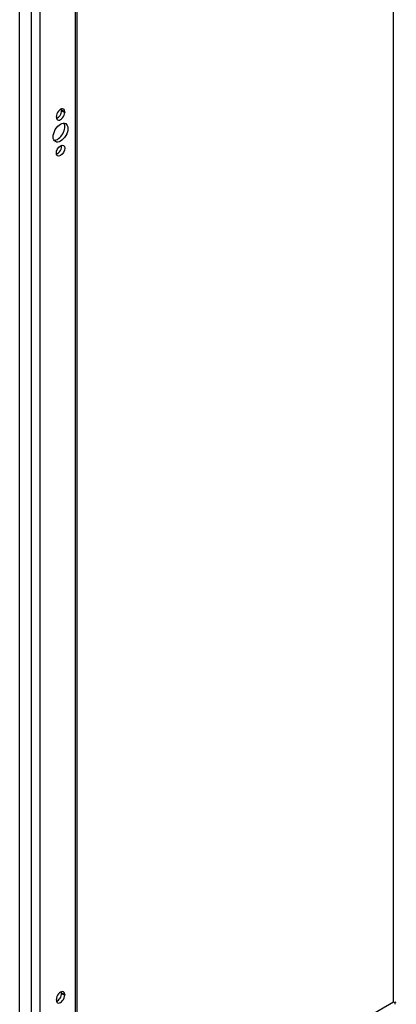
# Model space of a CAD drawing. Header units: inches. Extents: x 18 to 229, y 20 to 132.
# Tile 86 of 115: x 197.71 to 203.67, y 76.1 to 91.7. Entities that reach past the tile are written whole.
import ezdxf

# ---------------------------------------------------------------- set-up
doc = ezdxf.new("R2010")
doc.units = ezdxf.units.IN
doc.header["$MEASUREMENT"] = 0
doc.layers.add('Visible Edges(ANSI)', color=7, linetype='Continuous', lineweight=25)
doc.layers.add('Visible Tangent Edges(ANSI)', color=7, linetype='Continuous', lineweight=25)

msp = doc.modelspace()

# ---------------------------------------------------------------- linework, layer by layer
at = {"layer": 'Visible Edges(ANSI)'}
for p, q in [((197.707, 72.868), (197.707, 120.762)), ((198.613, 120.159), (198.613, 73.247)), ((198.288, 90.151), (198.288, 90.162)), ((198.372, 90.255), (198.372, 90.266)), ((198.42, 90.238), (198.42, 90.227)), ((198.372, 76.274), (198.372, 76.285)), ((198.42, 76.257), (198.42, 76.247)), ((198.288, 76.17), (198.288, 76.181)), ((203.65, 76.128), (203.65, 76.103))]:
    msp.add_line(p, q, dxfattribs=at)
for centre, major_axis, ratio, start_param, end_param in [((198.354, 90.2), (0.0467, 0.081), 0.578093, 5.495853, 8.637446), ((198.354, 90.189), (-0.0467, -0.081), 0.578093, 5.495853, 8.637446), ((198.306, 90.217), (0.0467, 0.081), 0.578093, 3.680581, 5.495853), ((198.306, 90.228), (0.0467, 0.081), 0.578093, 5.495853, 5.744197), ((198.306, 89.936), (-0.082, -0.143), 0.578093, 0.295117, 2.846476), ((198.306, 89.65), (0.0467, 0.081), 0.578093, 3.680581, 5.744197), ((198.354, 76.219), (0.0467, 0.081), 0.578093, 5.495853, 8.637446), ((198.306, 76.236), (0.0467, 0.081), 0.578093, 3.680581, 5.495853), ((198.306, 76.247), (0.0467, 0.081), 0.578093, 5.495853, 5.744197), ((198.354, 76.208), (-0.0467, -0.081), 0.578093, 5.495853, 8.637446), ((203.65, 76.128), (0.031, -0.0179), 0.001672, 3.927958, 4.713356), ((203.65, 76.128), (0.031, 0.0179), 0.001672, 4.711422, 5.49682)]:
    msp.add_ellipse(centre, major_axis=major_axis, ratio=ratio, start_param=start_param, end_param=end_param, dxfattribs=at)
for centre, major_axis in [((198.354, 89.908), (-0.082, -0.143)), ((198.354, 89.622), (-0.0467, -0.081))]:
    msp.add_ellipse(centre, major_axis=major_axis, ratio=0.578093, dxfattribs=at)
at = {"layer": 'Visible Tangent Edges(ANSI)'}
for p, q in [((197.888, 120.61), (197.888, 72.812)), ((198.028, 120.496), (198.028, 72.918)), ((198.584, 120.176), (198.584, 73.238)), ((203.628, 76.141), (203.628, 117.271)), ((198.372, 90.266), (198.42, 90.238)), ((198.372, 90.255), (198.42, 90.227)), ((198.372, 76.285), (198.42, 76.257)), ((198.372, 76.274), (198.42, 76.247)), ((198.613, 73.252), (203.628, 76.141))]:
    msp.add_line(p, q, dxfattribs=at)

doc.saveas('drawing.dxf')
